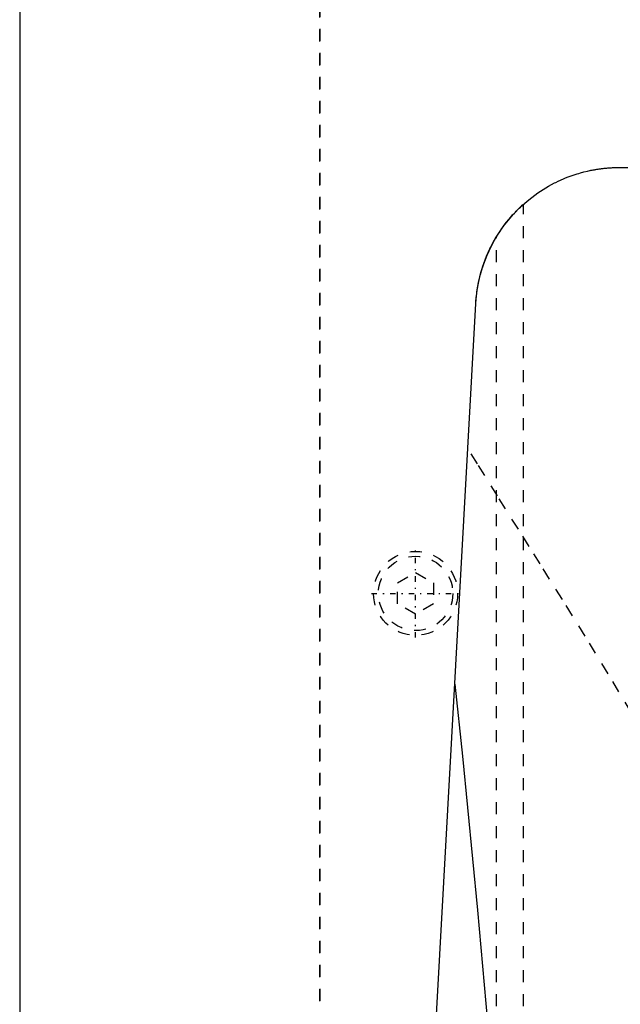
# Model space of a CAD drawing. Extents: x -120 to 120, y -123 to 447.
# Tile 5 of 9: x -100 to -50, y 249 to 331. Entities that reach past the tile are written whole.
import ezdxf

# ---------------------------------------------------------------- set-up
doc = ezdxf.new("R2010")
doc.units = 0
doc.linetypes.add('CENTER', pattern=[1.5, 0.45, -0.5, 0.05, -0.5])
doc.linetypes.add('DASHED', pattern=[2, 1, -1])
for name, color, linetype in [('AM_0', 7, 'CONTINUOUS'), ('AM_3', 7, 'DASHED'), ('AM_7', 7, 'CENTER')]:
    doc.layers.add(name, color=color, linetype=linetype)

msp = doc.modelspace()

# ---------------------------------------------------------------- linework, layer by layer
at = {"layer": 'AM_0', "color": 7, "linetype": 'CONTINUOUS'}
for p, q in [((-100, 363), (-100, 25)), ((-50, 318.5), (-45, 318.5)), ((-72.484, 116.6), (-61.982, 307.16))]:
    msp.add_line(p, q, dxfattribs=at)
for points in [[(-61.982, 307.16, 0), (-61.956, 307.528, 0), (-61.869, 308.267, 0), (-61.735, 309.006, 0), (-61.651, 309.374, 0), (-61.554, 309.742, 0), (-61.323, 310.472, 0), (-61.044, 311.194, 0), (-60.714, 311.905, 0), (-60.332, 312.603, 0), (-59.898, 313.284, 0), (-59.661, 313.618, 0), (-59.409, 313.948, 0), (-58.862, 314.592, 0), (-58.251, 315.214, 0), (-57.568, 315.812, 0), (-56.802, 316.386, 0), (-55.928, 316.933, 0), (-55.412, 317.21, 0), (-55.319, 317.257, 0), (-55.126, 317.35, 0), (-54.925, 317.443, 0), (-54.822, 317.489, 0), (-54.716, 317.534, 0), (-54.498, 317.625, 0), (-54.271, 317.714, 0), (-54.033, 317.802, 0), (-53.786, 317.887, 0), (-53.528, 317.97, 0), (-53.394, 318.01, 0), (-53.257, 318.049, 0), (-52.973, 318.126, 0), (-52.673, 318.198, 0), (-52.49, 318.239, 0), (-52.437, 318.25, 0), (-52.383, 318.261, 0), (-52.355, 318.267, 0), (-52.327, 318.272, 0), (-52.271, 318.283, 0), (-52.213, 318.294, 0), (-52.154, 318.305, 0), (-52.094, 318.316, 0), (-52.032, 318.327, 0), (-52.001, 318.332, 0), (-51.97, 318.337, 0), (-51.906, 318.348, 0), (-51.841, 318.358, 0), (-51.775, 318.368, 0), (-51.708, 318.378, 0), (-51.641, 318.387, 0), (-51.606, 318.392, 0), (-51.572, 318.397, 0), (-51.502, 318.406, 0), (-51.431, 318.414, 0), (-51.395, 318.419, 0), (-51.359, 318.423, 0), (-51.287, 318.431, 0), (-51.213, 318.438, 0), (-51.176, 318.442, 0), (-51.139, 318.446, 0), (-51.064, 318.453, 0), (-50.988, 318.459, 0), (-50.912, 318.465, 0), (-50.835, 318.471, 0), (-50.757, 318.476, 0), (-50.718, 318.479, 0), (-50.679, 318.481, 0), (-50.6, 318.485, 0), (-50.521, 318.489, 0), (-50.441, 318.492, 0), (-50.362, 318.495, 0), (-50.281, 318.497, 0), (-50.241, 318.498, 0), (-50.201, 318.498, 0), (-50.121, 318.499, 0), (-50.04, 318.5, 0), (-50, 318.5, 0)], [(-60.267, 312.713, 0), (-60.178, 312.857, 0), (-59.993, 313.143, 0), (-59.802, 313.422, 0), (-59.706, 313.557, 0), (-59.609, 313.688, 0), (-59.419, 313.935, 0), (-59.237, 314.16, 0), (-59.067, 314.36, 0), (-58.91, 314.538, 0), (-58.759, 314.702, 0), (-58.687, 314.779, 0), (-58.617, 314.852, 0), (-58.485, 314.986, 0), (-58.366, 315.103, 0), (-58.263, 315.202, 0), (-58.175, 315.284, 0), (-58.105, 315.349, 0), (-58.077, 315.375, 0), (-58.053, 315.397, 0), (-58.019, 315.427, 0), (-58.002, 315.442, 0), (-58, 315.444, 0)], [(-61.982, 307.16, 0), (-61.972, 307.323, 0), (-61.945, 307.648, 0), (-61.909, 307.972, 0), (-61.888, 308.134, 0), (-61.865, 308.295, 0), (-61.812, 308.617, 0), (-61.75, 308.937, 0), (-61.679, 309.255, 0), (-61.6, 309.572, 0), (-61.512, 309.886, 0), (-61.465, 310.042, 0), (-61.416, 310.197, 0), (-61.312, 310.506, 0), (-61.199, 310.812, 0), (-61.077, 311.115, 0), (-60.948, 311.414, 0), (-60.81, 311.709, 0), (-60.738, 311.856, 0), (-60.665, 312.001, 0), (-60.511, 312.289, 0), (-60.35, 312.572, 0), (-60.267, 312.713, 0)], [(-63.73, 275.445, 0), (-63.093, 269.445, 0), (-61.836, 256.583, 0), (-60.603, 242.589, 0), (-59.995, 235.173, 0)]]:
    msp.add_polyline3d(points, dxfattribs=at)
at = {"layer": 'AM_3', "color": 6, "linetype": 'DASHED'}
for p, q in [((-75, 380), (-75, 68)), ((-74.95, 69.05), (-74.95, 374.95)), ((-58, 116.6), (-58, 315.444)), ((-60.267, 116.6), (-60.267, 312.713)), ((-68.5, 283.866), (-67, 284.732)), ((-67, 284.732), (-65.5, 283.866)), ((-68.5, 282.134), (-68.5, 283.866)), ((-65.5, 283.866), (-65.5, 282.134)), ((-67, 281.268), (-68.5, 282.134)), ((-65.5, 282.134), (-67, 281.268))]:
    msp.add_line(p, q, dxfattribs=at)
msp.add_polyline3d([(-36.41, 247.014, 0), (-37.036, 248.859, 0), (-38.423, 252.5, 0), (-39.965, 256.079, 0), (-41.63, 259.599, 0), (-43.392, 263.06, 0), (-45.227, 266.464, 0), (-46.165, 268.143, 0), (-47.112, 269.808, 0), (-49.027, 273.088, 0), (-50.953, 276.298, 0), (-52.872, 279.435, 0), (-54.769, 282.491, 0), (-56.627, 285.461, 0), (-57.538, 286.912, 0), (-58.435, 288.339, 0), (-60.178, 291.119, 0), (-61.845, 293.794, 0), (-62.647, 295.09, 0)], dxfattribs=at)
for radius in [3.5, 3.1]:
    msp.add_circle((-67, 283), radius, dxfattribs=at)
at = {"layer": 'AM_7', "color": 4, "linetype": 'CENTER'}
for p, q in [((-67, 279.325), (-67, 286.675)), ((-70.675, 283), (-63.325, 283))]:
    msp.add_line(p, q, dxfattribs=at)

doc.saveas('drawing.dxf')
